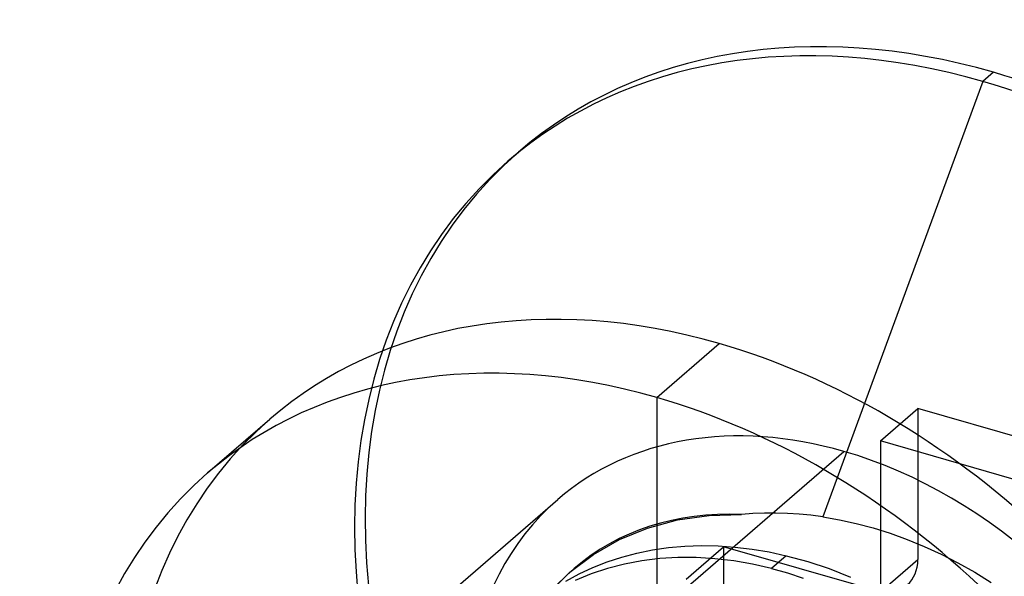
# Model space of a CAD drawing. Header units: millimetres. Extents: x -24 to 80, y -43 to 164.
# Tile 27 of 223: x 3.28 to 7.23, y 26.14 to 28.37. Entities that reach past the tile are written whole.
import ezdxf

# ---------------------------------------------------------------- set-up
doc = ezdxf.new("R2010")
doc.units = ezdxf.units.MM
doc.layers.add('MAIN-2', color=7, linetype='Continuous')

msp = doc.modelspace()

# ---------------------------------------------------------------- linework, layer by layer
at = {"layer": 'MAIN-2'}
for p, q in [((7.1392, 28.1229), (6.4975, 26.3751)), ((7.1818, 28.1597), (7.1392, 28.1229)), ((5.234, 27.8024), (5.2766, 27.8392)), ((5.8318, 26.8542), (6.0818, 27.0707)), ((5.8318, 26.8542), (5.8318, 25.9882)), ((6.7287, 26.6797), (6.8787, 26.8096)), ((7.4849, 26.6346), (6.8787, 26.8096)), ((6.8787, 26.8096), (6.8787, 26.2034)), ((4.0297, 26.5511), (4.2797, 26.7676)), ((7.3349, 26.5047), (6.7287, 26.6797)), ((6.7287, 26.6797), (6.7287, 26.0735)), ((5.8318, 25.9882), (6.5818, 26.6377)), ((4.6844, 25.7952), (5.4344, 26.4447)), ((6.0412, 26.3806), (6.1718, 26.3844)), ((6.2171, 26.388), (6.1718, 26.3844)), ((6.263, 26.39), (6.2171, 26.388)), ((6.3092, 26.3904), (6.263, 26.39)), ((6.3559, 26.389), (6.3092, 26.3904)), ((6.4028, 26.3861), (6.3559, 26.389)), ((6.45, 26.3814), (6.4028, 26.3861)), ((5.7945, 26.3299), (5.915, 26.3624)), ((5.915, 26.3624), (6.0412, 26.3806)), ((6.4975, 26.3751), (6.45, 26.3814)), ((6.4975, 26.3751), (6.5641, 26.3635)), ((6.5641, 26.3635), (6.6313, 26.3487)), ((6.6313, 26.3487), (6.699, 26.3306)), ((5.6814, 26.2835), (5.7945, 26.3299)), ((6.699, 26.3306), (6.7671, 26.3092)), ((6.7671, 26.3092), (6.8353, 26.2844)), ((5.5771, 26.2241), (5.6814, 26.2835)), ((6.8353, 26.2844), (6.9036, 26.2564)), ((5.6912, 26.2134), (5.752, 26.2294)), ((5.752, 26.2294), (5.8147, 26.2421)), ((5.8147, 26.2421), (5.8788, 26.2514)), ((5.8788, 26.2514), (5.9441, 26.2572)), ((5.9441, 26.2572), (6.0104, 26.2595)), ((5.9493, 26.1253), (6.0993, 26.2552)), ((6.0104, 26.2595), (6.0775, 26.2583)), ((6.0775, 26.2583), (6.1452, 26.2536)), ((6.7055, 26.0802), (6.0993, 26.2552)), ((6.0993, 26.2552), (6.0993, 25.649)), ((6.1452, 26.2536), (6.2135, 26.2455)), ((6.2135, 26.2455), (6.2821, 26.2339)), ((6.2821, 26.2339), (6.3508, 26.219)), ((6.9036, 26.2564), (6.9718, 26.2249)), ((5.4828, 26.1526), (5.5771, 26.2241)), ((5.5753, 26.1717), (5.6323, 26.1942)), ((5.6323, 26.1942), (5.6912, 26.2134)), ((5.7717, 26.1985), (5.7018, 26.1853)), ((5.8432, 26.2073), (5.7717, 26.1985)), ((5.9161, 26.2117), (5.8432, 26.2073)), ((5.99, 26.2116), (5.9161, 26.2117)), ((6.0648, 26.2071), (5.99, 26.2116)), ((6.1402, 26.1983), (6.0648, 26.2071)), ((6.2159, 26.1852), (6.1402, 26.1983)), ((6.3508, 26.219), (6.2917, 26.1678)), ((6.3508, 26.219), (6.4368, 26.1956)), ((6.4368, 26.1956), (6.5226, 26.1671)), ((6.7287, 26.0735), (6.8787, 26.2034)), ((6.9718, 26.2249), (7.0397, 26.1902)), ((7.0397, 26.1902), (7.1067, 26.1524)), ((5.4129, 26.0848), (5.4828, 26.1526)), ((5.4839, 26.1535), (5.4998, 26.1673)), ((5.52, 26.1458), (5.5753, 26.1717)), ((5.6339, 26.1677), (5.568, 26.1458)), ((5.7018, 26.1853), (5.6339, 26.1677)), ((6.2917, 26.1678), (6.2159, 26.1852)), ((6.2917, 26.1678), (6.3553, 26.15)), ((6.3553, 26.15), (6.4189, 26.1292)), ((6.5226, 26.1671), (6.6079, 26.1334)), ((7.1067, 26.1524), (7.1723, 26.112)), ((5.4663, 26.1166), (5.52, 26.1458)), ((5.568, 26.1458), (5.5046, 26.1197))]:
    msp.add_line(p, q, dxfattribs=at)
for centre, major_axis, start_param, end_param in [((7.1818, 25.6396), (-1.905, 2.1998), -0.857072, 0.000079), ((7.1392, 25.6027), (1.905, -2.1998), 2.284521, 3.141672), ((7.1392, 25.6027), (1.905, -2.1998), 0.000079, 2.284521), ((7.1818, 25.6396), (-1.905, 2.1998), -3.141514, -0.857072), ((7.1818, 25.6396), (-1.905, 2.1998), 0.000079, 2.284521), ((7.1392, 25.6027), (1.905, -2.1998), -3.141514, -0.857072), ((6.0818, 24.687), (-1.8019, 2.0807), -0.857072, 0.000079), ((6.0818, 24.687), (-1.8019, 2.0807), -3.141514, -0.857072), ((5.8318, 24.4705), (1.8019, -2.0807), 2.284521, 3.141672), ((5.8318, 24.4705), (1.8019, -2.0807), 0.000079, 2.284521), ((6.0818, 24.687), (-1.8019, 2.0807), 0.000079, 2.284521), ((6.5818, 25.12), (1.1473, -1.3248), 2.284521, 3.141672), ((6.5818, 25.12), (1.1473, -1.3248), 0.000079, 2.284521), ((5.8318, 24.4705), (1.8019, -2.0807), -3.141514, -0.857072), ((6.5818, 25.12), (1.1473, -1.3248), -3.141514, -0.857072), ((6.4818, 25.0334), (-0.982, 1.1339), -0.616087, 0.000001), ((6.7055, 26.2534), (-0.1309, 0.1512), -3.141514, -2.427868), ((6.4818, 25.0334), (-0.982, 1.1339), 0.000001, 2.284521)]:
    msp.add_ellipse(centre, major_axis=major_axis, ratio=0.75, start_param=start_param, end_param=end_param, dxfattribs=at)

doc.saveas('drawing.dxf')
